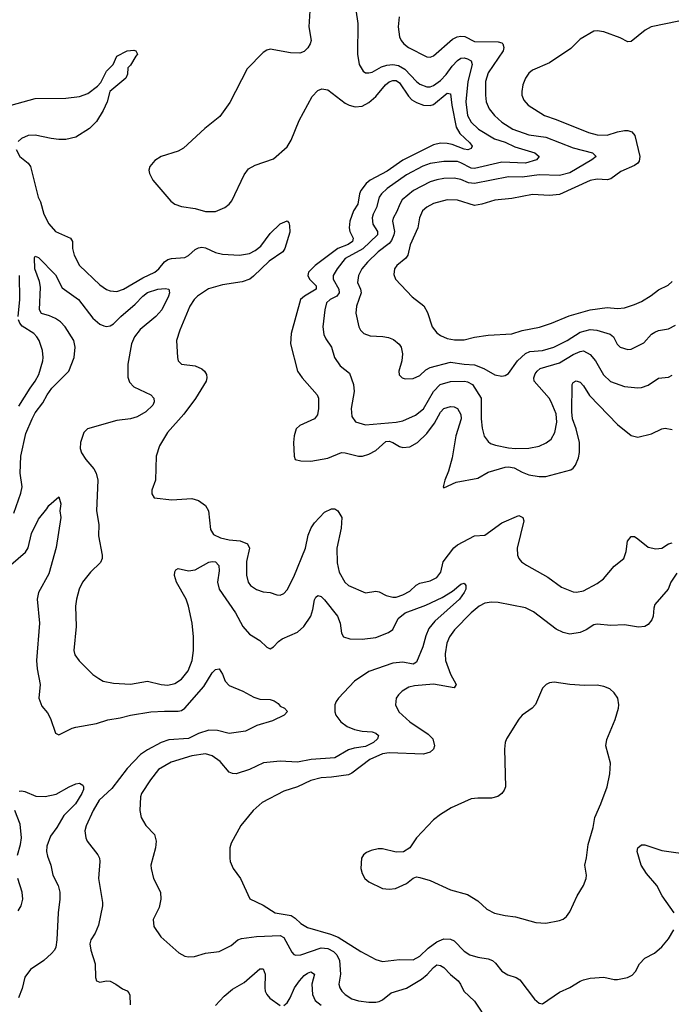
# Model space of a CAD drawing. Header units: inches. Extents: x 1834610 to 2027685, y 642842 to 774116.
# Tile 248 of 256: x 1913960 to 1917786, y 711652 to 717432. Entities that reach past the tile are written whole.
import ezdxf

# ---------------------------------------------------------------- set-up
doc = ezdxf.new("R2010")
doc.units = ezdxf.units.IN
doc.header["$MEASUREMENT"] = 0
doc.layers.add('B9711', color=7, linetype='Continuous')

msp = doc.modelspace()

# ---------------------------------------------------------------- linework, layer by layer
at = {"layer": 'B9711', "color": 5}
for points, elevation in [([(1915666.9, 717550), (1915656.9, 717390), (1915670.2, 717310), (1915665.7, 717290), (1915652.2, 717267.8), (1915630, 717245.6), (1915604.4, 717235.6), (1915550, 717237.7), (1915430, 717258.9), (1915410, 717254.3), (1915390, 717240.5), (1915296.1, 717143.9), (1915194.1, 716945.9), (1915135.3, 716864.7), (1915046.5, 716793.5), (1914921, 716679), (1914890, 716660.5), (1914790, 716629.7), (1914753.7, 716606.3), (1914723, 716570), (1914718, 716550), (1914721.6, 716530), (1914742, 716490), (1914847.5, 716367.5), (1914870, 716350.3), (1914910, 716335.6), (1914990, 716323.6), (1915050, 716306.5), (1915110, 716306.4), (1915164.2, 716330), (1915189.7, 716350), (1915206, 716370), (1915277.7, 716522.3), (1915302.9, 716557.1), (1915342, 716578), (1915450, 716615.4), (1915530, 716685.2), (1915554.7, 716725.3), (1915600.1, 716839.9), (1915678, 716982), (1915710, 717017.7), (1915733.1, 717026.9), (1915770, 717020.7), (1915870, 716942.8), (1915893.4, 716930), (1915930, 716920.7), (1915970, 716924.3), (1916010, 716946), (1916050, 716980.6), (1916106.7, 717050), (1916130, 717067.7), (1916150, 717075.8), (1916170, 717074.6), (1916190, 717061.5), (1916243.1, 716983.1), (1916262.7, 716962.7), (1916290, 716945.9), (1916330, 716931.6), (1916370, 716928.6), (1916390, 716934.8), (1916470, 717000.6), (1916490, 716996.4), (1916496.8, 716930), (1916522.2, 716802.2), (1916544.2, 716764.2), (1916602.4, 716710), (1916616, 716690), (1916610, 716676), (1916590.8, 716669.2), (1916570, 716672.3), (1916499.3, 716699.3), (1916470, 716705.6), (1916430, 716706.9), (1916390, 716697.9), (1916210, 716607.1), (1916116.5, 716543.5), (1916017.3, 716490), (1915994.5, 716470), (1915963.6, 716430), (1915955.8, 716410), (1915945.1, 716350), (1915919.5, 716310), (1915898.4, 716250), (1915893.7, 716210), (1915897.7, 716190), (1915917.4, 716150), (1915914.6, 716130), (1915887.9, 716112.1), (1915828.4, 716090), (1915694.5, 715990), (1915655.5, 715950), (1915652.4, 715930), (1915661.3, 715910), (1915700.6, 715870), (1915699.7, 715850), (1915632.3, 715810), (1915609.4, 715790), (1915553.4, 715590), (1915550.2, 715530.2), (1915591.5, 715370), (1915617.7, 715330), (1915707.2, 715230), (1915714.9, 715210), (1915714.5, 715150), (1915707.7, 715112.3), (1915690, 715089.6), (1915604.7, 715050), (1915582.8, 715030), (1915570.8, 714990), (1915568.4, 714950), (1915571, 714870), (1915578, 714850), (1915610, 714842.4), (1915670, 714841.3), (1915770, 714858.9), (1915850, 714890.8), (1915870, 714890.1), (1915950, 714869.5), (1915972.7, 714870), (1916010, 714882.3), (1916050, 714903.7), (1916110, 714957.2), (1916130, 714957.8), (1916150, 714950.7), (1916190, 714926.3), (1916210, 714920.9), (1916250, 714925.9), (1916294.6, 714950), (1916350, 715004.1), (1916396.1, 715063.9), (1916430, 715128.9), (1916450, 715149.2), (1916490, 715162), (1916510, 715159.6), (1916530.3, 715150), (1916550, 715114.8), (1916551, 715090), (1916520.4, 714990), (1916499.8, 714860.2), (1916477.7, 714782.3), (1916456, 714730), (1916446, 714690), (1916450, 714684.7), (1916522, 714718), (1916650, 714741.2), (1916710, 714775.5), (1916810, 714806.4), (1916830, 714807.9), (1916862.3, 714802.3), (1916910, 714776), (1916950, 714761), (1917009.1, 714750.9), (1917050, 714751.8), (1917196.2, 714790), (1917210, 714799.5), (1917222.4, 714817.6), (1917239.9, 714860.1), (1917247.6, 714892.4), (1917246, 714950), (1917228.1, 715030), (1917206.2, 715090), (1917200.9, 715130), (1917203.1, 715290), (1917210, 715303), (1917227.7, 715312.3), (1917250, 715304.2), (1917270, 715282.6), (1917306.2, 715226.2), (1917470, 715055.8), (1917550, 714992.4), (1917590, 714981.1), (1917670, 715001.7), (1917730, 715030.3), (1917750, 715033.7), (1917790, 715027)], 520), ([(1915934, 717490), (1915945.8, 717410), (1915942.7, 717230), (1915952.6, 717170), (1915976.4, 717130), (1915990, 717120.9), (1916010, 717119.7), (1916030, 717124.5), (1916085, 717155), (1916114.5, 717165.5), (1916150, 717169.2), (1916183.6, 717163.6), (1916221.9, 717141.9), (1916289.4, 717069.4), (1916310, 717053.5), (1916350, 717039.2), (1916370, 717038.9), (1916390, 717045.9), (1916430, 717076.3), (1916463.4, 717110), (1916499.6, 717160.4), (1916530, 717192.6), (1916550, 717206), (1916570, 717208.5), (1916590, 717202.7), (1916610.1, 717190.1), (1916617.3, 717170), (1916590.9, 717070), (1916579.4, 716950), (1916588.7, 716870), (1916610.1, 716830), (1916654.2, 716790), (1916746.8, 716733.2), (1916810, 716712.9), (1916866.8, 716686.8), (1916984.4, 716650), (1917010.4, 716630), (1916994.9, 716610), (1916930, 716590.7), (1916790, 716596.2), (1916630, 716558.1), (1916610, 716560.1), (1916550, 716593), (1916530, 716599.2), (1916450, 716599.6), (1916370, 716587.9), (1916327.5, 716572.5), (1916230, 716522.5), (1916117.9, 716442.1), (1916084, 716410), (1916070.1, 716389.9), (1916055, 716330), (1916034.7, 716290), (1916029.6, 716270), (1916032.5, 716232.4), (1916061.3, 716190), (1916060.9, 716170), (1915973.6, 716086.4), (1915871.5, 716030), (1915823.2, 715970), (1915801.2, 715930), (1915800.8, 715910), (1915832.7, 715850), (1915836.4, 715830), (1915821.4, 715810), (1915782.8, 715790), (1915761.4, 715770), (1915751, 715730), (1915738.8, 715630), (1915745.3, 715585.3), (1915758.1, 715558.1), (1915791.3, 715510), (1915808.7, 715448.7), (1915840.6, 715400.6), (1915896.7, 715356.7), (1915919.7, 715290), (1915924.1, 715250), (1915906.5, 715150), (1915910, 715102.8), (1915931.5, 715071.5), (1915990, 715054), (1916170.5, 715069.5), (1916210, 715076.9), (1916284.7, 715110), (1916330, 715147.3), (1916390, 715249.4), (1916429.2, 715290.8), (1916490, 715308.8), (1916570.7, 715310), (1916590, 715305.9), (1916618.8, 715290), (1916670.1, 715210.1), (1916669.5, 715089.4), (1916674.7, 715034.7), (1916687.4, 714987.4), (1916710, 714956.4), (1916724.8, 714944.8), (1916754, 714934), (1916830, 714919.3), (1916870, 714914.7), (1916950, 714916.9), (1917010.6, 714929.4), (1917051.4, 714948.6), (1917079.7, 714970), (1917101.4, 715010), (1917113.4, 715070), (1917110, 715118), (1917080.6, 715190), (1917068.1, 715210), (1916981.5, 715310), (1916979.3, 715330), (1916987, 715353), (1916997.2, 715370), (1917015.3, 715384.7), (1917130, 715418.3), (1917210, 715466.5), (1917250, 715483.8), (1917270, 715487.6), (1917310, 715467.6), (1917341.6, 715430), (1917388.2, 715348.2), (1917428.9, 715308.9), (1917510, 715279.7), (1917590, 715272.3), (1917610, 715273.6), (1917650, 715286.7), (1917710, 715328.9), (1917770, 715334.9), (1917790, 715345.7)], 540), ([(1916188, 717450), (1916181.3, 717390), (1916190, 717331.3), (1916198.7, 717310), (1916215.8, 717290), (1916242.4, 717270), (1916350, 717214), (1916370, 717211.6), (1916390, 717219.6), (1916501.6, 717318.4), (1916528.2, 717331.8), (1916550, 717336.6), (1916574.4, 717334.4), (1916630, 717304.6), (1916770, 717302), (1916790, 717296), (1916796.5, 717290), (1916801.8, 717270), (1916798, 717250), (1916710, 717121), (1916694.4, 717070), (1916694.3, 716990), (1916699.3, 716950), (1916717.2, 716910), (1916747.5, 716870), (1916790.1, 716830.1), (1916856, 716790), (1916950, 716756.2), (1917050, 716742.5), (1917210, 716680.1), (1917323, 716650), (1917344.9, 716630), (1917319.5, 716610), (1917190, 716533.9), (1917130, 716516.9), (1917010, 716520.9), (1916910, 716509), (1916830, 716509.9), (1916630, 716469.9), (1916595.3, 716475.3), (1916550, 716493.8), (1916510, 716502.5), (1916450, 716500.2), (1916410, 716493.1), (1916370, 716480.5), (1916272.4, 716430), (1916205.8, 716374.2), (1916190.9, 716350), (1916174.4, 716305.6), (1916152, 716268), (1916148.3, 716250), (1916159.6, 716190), (1916157.2, 716170), (1916143.6, 716136.4), (1916130, 716119.4), (1916065.3, 716070), (1916002.7, 716010), (1915969.3, 715970), (1915948.4, 715930), (1915943.2, 715890), (1915960.9, 715850), (1915964.1, 715830), (1915936.8, 715750), (1915933, 715710), (1915951.5, 715630), (1915960.3, 715610), (1915980.4, 715590), (1916017, 715577), (1916092.9, 715572.9), (1916126.1, 715566.1), (1916154.4, 715554.4), (1916188.2, 715528.2), (1916198.9, 715510), (1916207.6, 715470), (1916203.1, 715430), (1916186.7, 715370), (1916188.6, 715348.6), (1916206, 715330), (1916223.9, 715323.9), (1916270, 715326.4), (1916310, 715343.1), (1916343.5, 715376.5), (1916369.1, 715390.9), (1916490, 715422), (1916569.9, 715410.1), (1916630, 715407.1), (1916685.1, 715385.1), (1916750, 715348), (1916790, 715338.9), (1916810, 715343.1), (1916830, 715354.9), (1916882.5, 715430), (1916930, 715473.5), (1916956, 715484), (1917030, 715491.2), (1917095.8, 715510), (1917174.4, 715550), (1917250, 715598.1), (1917310, 715613.5), (1917348.9, 715608.9), (1917425.9, 715585.9), (1917445.7, 715570), (1917467.9, 715527.9), (1917486.4, 715510), (1917530, 715496), (1917550, 715498.9), (1917624.5, 715535.5), (1917670, 715586), (1917690, 715599), (1917710, 715607.6), (1917770, 715617.3), (1917810, 715638.5)], 560), ([(1917830, 717423.1), (1917667.7, 717390), (1917632.4, 717370), (1917550, 717305.4), (1917530, 717302), (1917486.4, 717326.4), (1917390, 717361.1), (1917350, 717368), (1917330, 717365.6), (1917250, 717318.9), (1917196.4, 717263.6), (1917070, 717178.4), (1916970, 717136.2), (1916950, 717119.5), (1916928.7, 717090), (1916914.4, 717050), (1916908.5, 717010), (1916908.4, 716990), (1916919.3, 716959.3), (1916944.4, 716930), (1917041.3, 716870), (1917110, 716846.8), (1917299.5, 716770), (1917350, 716755.6), (1917410, 716754), (1917470, 716774.3), (1917510, 716781.6), (1917530, 716782.2), (1917554.6, 716774.6), (1917571.8, 716751.8), (1917601.8, 716630), (1917597.7, 716602.3), (1917590.2, 716590), (1917570, 716575.8), (1917490, 716541.5), (1917430, 716497.5), (1917410, 716492.4), (1917350, 716496.5), (1917310, 716489.2), (1917130, 716406), (1917070, 716401), (1916970, 716406.8), (1916850, 716382.2), (1916750, 716373.8), (1916674, 716350), (1916630, 716342.3), (1916530, 716372.2), (1916470, 716374.6), (1916390, 716353.4), (1916350, 716331.4), (1916325, 716310), (1916307.3, 716270), (1916297.1, 716210), (1916251.8, 716110), (1916238, 716050), (1916226.5, 716033.5), (1916174.9, 715990), (1916160.9, 715970), (1916157.5, 715937.5), (1916166, 715910), (1916264.7, 715804.7), (1916331.8, 715751.8), (1916354, 715714), (1916381.1, 715630), (1916410, 715593.8), (1916430, 715578.5), (1916470, 715560.9), (1916512.9, 715552.9), (1916570, 715552.6), (1916630, 715569), (1916710, 715581.2), (1916850, 715589.3), (1916910, 715607.9), (1917012.5, 715627.5), (1917082, 715650), (1917186.8, 715693.2), (1917310, 715729.4), (1917410, 715743.2), (1917470, 715736.5), (1917510, 715740.2), (1917570, 715760.2), (1917610, 715779), (1917667.1, 715812.9), (1917710, 715846.7), (1917766.8, 715873.2), (1917790, 715895.6)], 580), ([(1913910.3, 716930.3), (1914050, 716969.4), (1914230, 716971.6), (1914310, 716982.5), (1914359.9, 717000.1), (1914417.3, 717042.7), (1914435.6, 717064.4), (1914470, 717130.8), (1914508.7, 717170), (1914530, 717218), (1914590, 717250.4), (1914630, 717254), (1914642, 717250), (1914651.3, 717230), (1914640.7, 717219.3), (1914610, 717166), (1914594, 717150), (1914592.7, 717112.7), (1914582.8, 717090), (1914488.6, 717011.4), (1914472.7, 716950), (1914450, 716898.7), (1914410, 716835.4), (1914370, 716793.7), (1914290, 716743.5), (1914230, 716728.6), (1914190, 716728.3), (1914145.3, 716734.7), (1914050, 716754.6), (1914010, 716752.3), (1913970, 716734.4), (1913950, 716717.6)], 480), ([(1913939.2, 716670), (1913960.2, 716630), (1914010.1, 716590.1), (1914023.2, 716570), (1914069.1, 716390.9), (1914082.5, 716362.5), (1914101.5, 716290), (1914130, 716234.4), (1914170, 716189.1), (1914257.1, 716150), (1914270.3, 716130), (1914270.3, 716090), (1914279.5, 716050), (1914310.3, 715990), (1914430, 715875.6), (1914470, 715847.9), (1914490, 715840.8), (1914530, 715837.2), (1914570, 715851), (1914682.8, 715917.2), (1914752.4, 715950), (1914777.3, 715970), (1914809.6, 716010.4), (1914830, 716024.5), (1914851.4, 716031.4), (1914930, 716036.6), (1914950, 716047.4), (1914990, 716083.5), (1915010, 716094.1), (1915030, 716097), (1915050, 716092.9), (1915110, 716066.5), (1915150, 716056.1), (1915250.5, 716049.5), (1915310, 716060.2), (1915342.8, 716077.2), (1915376.5, 716103.5), (1915430, 716176.4), (1915490, 716233.4), (1915530, 716252), (1915539.8, 716239.8), (1915544.5, 716224.5), (1915545.5, 716185.5), (1915516.5, 716090), (1915505.7, 716070), (1915425.5, 716014.5), (1915333.5, 715926.5), (1915310.1, 715909.9), (1915265.9, 715894.1), (1915150, 715876.9), (1915068, 715852), (1915003.9, 715810), (1914984.9, 715790), (1914959.7, 715750), (1914899.6, 715610), (1914879.5, 715550), (1914885.5, 715450), (1914890.7, 715430), (1914910.4, 715410.4), (1914990, 715399.7), (1915030, 715383.1), (1915045.3, 715370), (1915056, 715350), (1915059, 715330), (1915054.9, 715310), (1914991.1, 715208.9), (1914923.2, 715116.8), (1914828.2, 715010), (1914781.3, 714930), (1914761.3, 714870), (1914757.3, 714730), (1914736, 714670), (1914736, 714650), (1914750, 714626), (1914853.2, 714613.2), (1914970, 714621.3), (1915010, 714609.3), (1915050, 714580.2), (1915068.4, 714550), (1915080.2, 714440.2), (1915097.6, 714410), (1915139.1, 714390), (1915190, 714378.8), (1915253.5, 714373.5), (1915296.4, 714356.4), (1915308.4, 714330), (1915291.4, 714251.4), (1915291.2, 714171.2), (1915301.5, 714130), (1915315.8, 714110), (1915350, 714087.7), (1915390, 714072.9), (1915430, 714070.3), (1915470, 714055.8), (1915490, 714054), (1915510, 714063.1), (1915530, 714086), (1915570, 714161.3), (1915637.9, 714330), (1915654.3, 714405.7), (1915671.6, 714450), (1915690, 714479.6), (1915750, 714541.1), (1915790, 714560.4), (1915810, 714560.5), (1915826.8, 714550), (1915850.3, 714510.3), (1915847.1, 714447.1), (1915822.5, 714330), (1915823.5, 714243.5), (1915834.6, 714190), (1915869.6, 714129.6), (1915890, 714111.1), (1915990, 714067.7), (1916050, 714078), (1916070, 714073.4), (1916111.4, 714051.4), (1916150, 714043), (1916170, 714043), (1916210, 714055.9), (1916250, 714077.1), (1916287.9, 714112.1), (1916310, 714125.6), (1916370, 714137.6), (1916410, 714157.7), (1916433.1, 714190), (1916445.3, 714250), (1916508.8, 714331.2), (1916530.7, 714349.3), (1916630, 714403.5), (1916690, 714406.4), (1916790, 714478.9), (1916890, 714522.6), (1916914, 714510), (1916919, 714490), (1916880.2, 714330), (1916882.9, 714290), (1916890.2, 714270), (1916906.3, 714250), (1916934.6, 714230), (1917060.6, 714160.6), (1917140.3, 714100.3), (1917210, 714074), (1917230, 714072), (1917270, 714079.7), (1917350, 714121.8), (1917388.2, 714150), (1917450, 714224), (1917507.3, 714270), (1917521.3, 714310), (1917528.3, 714371.7), (1917550, 714399.1), (1917570, 714398), (1917590, 714385.5), (1917650, 714336.5), (1917694, 714326), (1917729.6, 714330.4), (1917770, 714354.8), (1917790, 714361)], 480), ([(1913925.1, 714534.9), (1913966.2, 714653.8), (1913973.6, 714690), (1913962.5, 714770), (1913966.1, 714870), (1913996.3, 715003.7), (1914032.6, 715090), (1914050, 715123.8), (1914095.9, 715184.1), (1914120.4, 715230), (1914148.9, 715270), (1914249, 715370), (1914279.4, 715450), (1914285, 715510), (1914277.8, 715550), (1914226.1, 715630), (1914199.4, 715659.4), (1914170, 715678.6), (1914134.8, 715694.8), (1914087.9, 715707.9), (1914075.8, 715730), (1914082, 715862), (1914075.9, 715895.9), (1914049.1, 715970), (1914045.8, 716034.2), (1914050, 716044.7), (1914070, 716035.5), (1914170, 715934.4), (1914210, 715859), (1914305.8, 715790), (1914390, 715680.2), (1914430, 715645.6), (1914454.5, 715634.5), (1914470, 715631), (1914490, 715634.5), (1914510, 715646.5), (1914553, 715690), (1914637.2, 715762.8), (1914681.8, 715810), (1914710, 715830.1), (1914770.2, 715850.2), (1914813.5, 715853.5), (1914834.8, 715850), (1914839.3, 715830), (1914833.7, 715810), (1914793.5, 715730), (1914759.3, 715690), (1914666.5, 715613.5), (1914634.4, 715570), (1914615.7, 715530), (1914594.3, 715410), (1914594.2, 715334.2), (1914603.7, 715303.7), (1914630, 715276.5), (1914730.4, 715230), (1914746.7, 715210), (1914748.5, 715190), (1914742.4, 715170), (1914700.3, 715130), (1914650, 715100.9), (1914610, 715089.9), (1914530, 715079.1), (1914358, 715030), (1914337, 715010), (1914316.5, 714950), (1914315.2, 714915.2), (1914322.3, 714890), (1914348.7, 714850), (1914395.8, 714795.8), (1914407.9, 714770), (1914418, 714730), (1914410.2, 714550), (1914423.6, 714470), (1914423.4, 714403.4), (1914444.9, 714290), (1914444.4, 714270), (1914433.8, 714246.2), (1914374.9, 714190), (1914328.2, 714130), (1914308.4, 714090), (1914292.7, 714030), (1914287, 713990), (1914291.8, 713870), (1914277.6, 713730), (1914284.4, 713704.4), (1914309, 713669), (1914389.1, 713589.1), (1914424.2, 713564.2), (1914450.3, 713550.3), (1914510, 713537.4), (1914610, 713531.6), (1914710, 713550.2), (1914790, 713529.1), (1914830, 713526.3), (1914870, 713536.5), (1914910, 713560.3), (1914949.8, 713610), (1914972, 713670), (1914980.2, 713730), (1914979.9, 713810), (1914971.9, 713890), (1914951.8, 713990), (1914937, 714030), (1914879.8, 714130), (1914868.2, 714170), (1914870, 714191), (1914877.2, 714202.8), (1914890, 714210.6), (1914950, 714198), (1914990, 714202.3), (1915070, 714248), (1915090, 714252.2), (1915110.4, 714250), (1915129.1, 714229.1), (1915130, 714198), (1915120.7, 714130), (1915131.8, 714090), (1915225.9, 713950), (1915270, 713870.4), (1915310, 713824.4), (1915368.9, 713788.9), (1915410, 713748), (1915430, 713739.1), (1915450, 713750.6), (1915478.5, 713781.5), (1915501.6, 713798.4), (1915590, 713836.1), (1915627.3, 713870), (1915669.8, 713930), (1915681.4, 713970), (1915690, 714026), (1915698.3, 714041.7), (1915710, 714052), (1915730, 714046.7), (1915750, 714026.7), (1915824.9, 713930), (1915842.4, 713890), (1915850.2, 713830.2), (1915860.5, 713810), (1915897.6, 713797.6), (1915970, 713795.7), (1916050, 713806.6), (1916124.3, 713835.7), (1916150, 713853.6), (1916182.9, 713917.1), (1916222.8, 713950), (1916343.8, 713996.2), (1916440.2, 714039.8), (1916501.8, 714078.2), (1916550, 714119.1), (1916570, 714124.7), (1916578.8, 714110), (1916579.1, 714090), (1916570.4, 714070), (1916543.1, 714030), (1916397.9, 713902.1), (1916362.1, 713857.9), (1916344, 713816), (1916327.7, 713750), (1916290, 713661.6), (1916270, 713649.8), (1916210, 713661), (1916150, 713655.5), (1916010, 713606), (1915925, 713550), (1915831.2, 713450), (1915818.4, 713430), (1915810.2, 713410), (1915809.2, 713370), (1915815.9, 713350), (1915844.7, 713310), (1915883, 713283), (1915925.8, 713265.8), (1915970, 713256.4), (1916030, 713251.9), (1916050, 713243.2), (1916067.2, 713230), (1916060.9, 713210), (1916038, 713190), (1915990, 713166.7), (1915923.7, 713156.3), (1915890, 713146.5), (1915810, 713099.3), (1915670.9, 713089.1), (1915590, 713074.2), (1915490, 713079.3), (1915391.3, 713070), (1915310, 713030.9), (1915230, 713005), (1915210, 713006.6), (1915190, 713015.1), (1915136.8, 713076.8), (1915090, 713111.4), (1915050, 713122.6), (1914970, 713110.5), (1914850, 713074.6), (1914775.3, 713030), (1914727.4, 712970), (1914675.8, 712890), (1914668.9, 712870), (1914665.3, 712790), (1914672.2, 712750), (1914701.1, 712701.1), (1914750.3, 712650), (1914760.3, 712610), (1914756.5, 712570), (1914730.3, 712470), (1914731.6, 712450), (1914745.3, 712390), (1914785.7, 712310), (1914787.6, 712270), (1914778.6, 712221.4), (1914743.7, 712150), (1914746.7, 712110), (1914789.3, 712049.3), (1914893.7, 711953.7), (1914930, 711934.9), (1914950, 711930.2), (1914986.9, 711933.1), (1915050, 711953.2), (1915130, 711962.7), (1915202.2, 711997.8), (1915239.6, 712030), (1915261.4, 712038.6), (1915350, 712051.4), (1915490, 712056.8), (1915510, 712044.4), (1915558.1, 711958.1), (1915570, 711945.5), (1915581.3, 711941.3), (1915610, 711942.2), (1915730, 711984.6), (1915770, 711980.1), (1915801.9, 711961.9), (1915822, 711942), (1915837.7, 711910), (1915843.2, 711830), (1915833.6, 711770), (1915839.1, 711750), (1915851.4, 711730), (1915870, 711709.2), (1915910, 711684.3), (1915950, 711672.7), (1916010, 711664.1), (1916050, 711664.3), (1916070.9, 711669.1), (1916090, 711678.2), (1916141.1, 711718.9), (1916230, 711747.2), (1916319.5, 711800.5), (1916352.2, 711827.8), (1916390, 711869.1), (1916410, 711883.2), (1916430, 711880.8), (1916450, 711867.7), (1916490, 711826.5), (1916534, 711790), (1916548.7, 711770), (1916566.7, 711730), (1916631.1, 711671.1), (1916710.2, 711550.2)], 460), ([(1913949.9, 715690), (1913959.9, 715790), (1913959.4, 715930)], 480), ([(1913955.4, 715164.6), (1914020.8, 715270), (1914050.7, 715310), (1914071.7, 715350), (1914096, 715430), (1914098.5, 715450), (1914093.5, 715490), (1914073.3, 715550), (1914059.7, 715570), (1914042, 715590), (1913974, 715634), (1913960.2, 715650), (1913951.9, 715670)], 480), ([(1913850, 714184.2), (1913993.9, 714306.1), (1914008.6, 714331.4), (1914030, 714416.4), (1914070, 714500.3), (1914119.1, 714560.9), (1914130, 714581), (1914190, 714631.3), (1914201, 714590), (1914196, 714550), (1914202, 714510), (1914173.5, 714333.5), (1914130, 714179.5), (1914070.9, 714070), (1914061.9, 714030), (1914076.1, 713890), (1914058.2, 713670), (1914061.4, 713621.4), (1914079.3, 713530), (1914072.3, 713450), (1914090, 713402.4), (1914122.5, 713362.5), (1914140.9, 713330), (1914170, 713244.7), (1914190, 713234), (1914267.1, 713272.9), (1914290, 713280.2), (1914410, 713301), (1914477.3, 713322.7), (1914550, 713334), (1914610, 713349.5), (1914730, 713368.7), (1914810, 713374.2), (1914890, 713372.5), (1914910, 713378.1), (1914930, 713390.2), (1915041.6, 713518.4), (1915090, 713598), (1915110, 713618.8), (1915130, 713621), (1915150, 713591.3), (1915166, 713550), (1915190, 713524.4), (1915270, 713491.6), (1915335.2, 713455.2), (1915370, 713444.6), (1915430, 713442), (1915453.5, 713433.5), (1915477.5, 713417.5), (1915490, 713402), (1915514, 713390), (1915531.3, 713371.3), (1915512, 713350), (1915444.1, 713315.9), (1915351.3, 713290), (1915284.7, 713255.3), (1915190, 713241.7), (1915120.4, 713260.4), (1915070, 713260.8), (1915010, 713242.4), (1914950, 713212.1), (1914835, 713205), (1914790, 713188.8), (1914710, 713146.8), (1914670, 713119.2), (1914590, 713036.2), (1914499.8, 712920.2), (1914427.2, 712850), (1914391.2, 712790), (1914350, 712699.3), (1914342.3, 712670), (1914347.4, 712630), (1914355.3, 712610), (1914418.4, 712530), (1914428.5, 712510), (1914430.4, 712490), (1914423.1, 712390), (1914446, 712250), (1914445.5, 712230), (1914423.1, 712116.9), (1914403, 712070), (1914378, 712030), (1914372.3, 712007.7), (1914376.5, 711970), (1914403.1, 711890), (1914404, 711810), (1914410.8, 711790.8), (1914430, 711782.8), (1914470, 711790.7), (1914490, 711787.3), (1914524.7, 711770), (1914562.8, 711742.8), (1914590.9, 711730.9), (1914599.8, 711719.8), (1914606, 711706), (1914607.7, 711650)], 440), ([(1917817.6, 714182.4), (1917783, 714130), (1917767.3, 714090), (1917690, 713999.3), (1917682.3, 713977.7), (1917678.5, 713930), (1917672.3, 713910), (1917650, 713881.3), (1917630, 713869.7), (1917593.6, 713866.4), (1917510, 713879.9), (1917430, 713876.1), (1917350, 713884.7), (1917330, 713879.2), (1917285.2, 713850), (1917250, 713834.1), (1917190, 713825.3), (1917150, 713835), (1917110, 713855.4), (1916976.5, 713956.5), (1916930, 713979.2), (1916770, 714010.4), (1916730, 714013.9), (1916690, 714007.9), (1916657.2, 713990), (1916610.2, 713950), (1916513.5, 713850), (1916483.5, 713810), (1916467.1, 713772.9), (1916457.1, 713710), (1916460.5, 713670), (1916490, 713590.3), (1916521.7, 713530), (1916510.7, 713510), (1916390, 713531.6), (1916277.1, 713522.9), (1916245.1, 713514.9), (1916205.5, 713490), (1916183.8, 713470), (1916170.4, 713450), (1916165.5, 713410), (1916185.5, 713370), (1916250.3, 713310), (1916358.7, 713238.7), (1916386.3, 713210), (1916394.6, 713170), (1916388.7, 713150), (1916370, 713132.8), (1916330, 713121.6), (1916130, 713129.5), (1916090, 713123.7), (1916015, 713090), (1915910, 713009.7), (1915890, 713000.4), (1915790, 712985.8), (1915730, 712982.3), (1915670, 712965.3), (1915590.8, 712929.2), (1915510, 712902.8), (1915383.4, 712836.6), (1915330, 712789.7), (1915257.8, 712702.2), (1915201.5, 712598.5), (1915194, 712570), (1915193, 712510), (1915196.3, 712490), (1915213.4, 712450), (1915255.5, 712390), (1915311.8, 712271.8), (1915390, 712234.9), (1915459.1, 712190), (1915553.4, 712173.4), (1915577.6, 712157.6), (1915610, 712126.5), (1915650, 712103.2), (1915784.9, 712064.9), (1915830, 712045.8), (1915962.5, 711962.5), (1916050, 711915.5), (1916090, 711903.2), (1916190, 711915.6), (1916270, 711913.4), (1916310, 711935.1), (1916359, 711981), (1916410, 712019.8), (1916450, 712036.6), (1916490, 712035.7), (1916510, 712024.7), (1916570, 711965), (1916603.2, 711943.2), (1916649.1, 711929.1), (1916710, 711919.8), (1916736.5, 711910), (1916754.4, 711894.4), (1916790, 711846.7), (1916826.2, 711826.2), (1916874, 711810), (1916895.6, 711795.6), (1916981.7, 711681.7), (1917010, 711658.8), (1917030, 711654.8), (1917130, 711723.8), (1917190, 711750.3), (1917250, 711788.8), (1917270, 711796), (1917310, 711805.3), (1917390, 711812.7), (1917450, 711797.3), (1917470, 711797.3), (1917528, 711810), (1917555.9, 711824.1), (1917575.9, 711844.1), (1917599.3, 711890), (1917630, 711924), (1917687, 711953), (1917730, 711990.7), (1917770, 712037.3), (1917801.3, 712090)], 480), ([(1913956.4, 712903.6), (1913970, 712906), (1913990, 712900.7), (1914054.9, 712874.9), (1914110, 712872), (1914174.2, 712885.8), (1914249.4, 712930), (1914290, 712946.8), (1914310.7, 712950.7), (1914330, 712938), (1914334.8, 712930), (1914334, 712914), (1914325.5, 712890), (1914287, 712830), (1914219, 712761), (1914178.4, 712690), (1914140.8, 712639.2), (1914119.3, 712580.7), (1914117.6, 712550), (1914122.5, 712522.5), (1914142.4, 712470), (1914154.4, 712410), (1914184.9, 712350), (1914195.4, 712310), (1914196, 712270), (1914186.2, 712190), (1914178.6, 712030), (1914171.8, 711988.2), (1914163.8, 711970), (1914147.3, 711950), (1914101, 711910), (1914023, 711857), (1913990, 711812.4), (1913974.4, 711745.6), (1913952.7, 711690)], 420), ([(1913947.3, 712527.3), (1913965.3, 712590), (1913970.8, 712630), (1913962.4, 712710), (1913932, 712790)], 420), ([(1917802.2, 712190), (1917731.4, 712290), (1917701.7, 712350), (1917639.9, 712419.9), (1917608, 712470), (1917584.6, 712550), (1917588.4, 712571.6), (1917610, 712589.4), (1917630, 712587.7), (1917730, 712555.5), (1917910.7, 712529.3)], 480), ([(1913950, 712200.9), (1913969, 712230), (1913977.7, 712270), (1913974.9, 712310), (1913949.1, 712390)], 420), ([(1915110, 711645.3), (1915160, 711700), (1915210, 711742), (1915278.7, 711781.3), (1915370, 711860.7), (1915390, 711861), (1915401.6, 711830), (1915398.7, 711750), (1915400.4, 711730), (1915410.3, 711710.3), (1915429.1, 711689.1), (1915490, 711645.7)], 440), ([(1915510, 711645.3), (1915530, 711660.4), (1915548.3, 711690), (1915574.2, 711750), (1915602.4, 711790), (1915630, 711820.7), (1915650, 711835.9), (1915670, 711843.6), (1915691.3, 711830), (1915674.3, 711770), (1915678.2, 711710), (1915695.6, 711675.6), (1915730, 711646.9)], 440)]:
    msp.add_lwpolyline(points, dxfattribs=dict(at, elevation=elevation))
at = {"layer": 'B9711', "color": 5, "elevation": 520}
msp.add_lwpolyline([(1917097.1, 713542.9), (1917070, 713539.5), (1917050.4, 713529.6), (1917030, 713509), (1916987.9, 713412.1), (1916968.9, 713391.1), (1916910, 713349.3), (1916890, 713326.6), (1916817.4, 713210), (1916810.3, 713190), (1916806, 713150), (1916811.7, 712930), (1916805.3, 712910), (1916791, 712889), (1916766.8, 712873.2), (1916730, 712862.4), (1916650, 712863.5), (1916610, 712858.3), (1916493.9, 712806.1), (1916430, 712767.6), (1916390, 712736.2), (1916290.6, 712630), (1916250.8, 712570), (1916212.5, 712547.5), (1916170, 712545.1), (1916090, 712566), (1916065.4, 712565.4), (1916023.8, 712556.2), (1915995.8, 712544.2), (1915978, 712530), (1915966.4, 712510), (1915963.1, 712450), (1915970, 712421), (1915986, 712390), (1916010, 712370.4), (1916090, 712332.2), (1916130, 712328.4), (1916167, 712333), (1916230, 712362), (1916270, 712393.4), (1916290, 712400.4), (1916310, 712397.6), (1916370, 712379.1), (1916490, 712324.7), (1916590, 712296.5), (1916650, 712259), (1916702, 712210), (1916747.4, 712187.4), (1916810, 712172.9), (1916870, 712165.4), (1916990, 712131.7), (1917050, 712128.9), (1917130, 712144.9), (1917150, 712152.2), (1917170, 712168.4), (1917190, 712195.5), (1917233.7, 712290), (1917270.7, 712349.3), (1917286, 712390), (1917287.2, 712410), (1917278.5, 712470), (1917288.2, 712511.8), (1917297.2, 712590), (1917326.2, 712690), (1917336.8, 712750), (1917372.5, 712830), (1917408.5, 712930), (1917425.8, 713005.8), (1917427.9, 713067.9), (1917402, 713170), (1917407, 713207), (1917455.2, 713324.8), (1917475.6, 713390), (1917477.6, 713410), (1917471.6, 713450), (1917450, 713480.9), (1917424.6, 713504.6), (1917390, 713518.9), (1917350, 713525.1), (1917275.8, 713524.2), (1917190, 713529.7)], close=True, dxfattribs=at)

doc.saveas('drawing.dxf')
